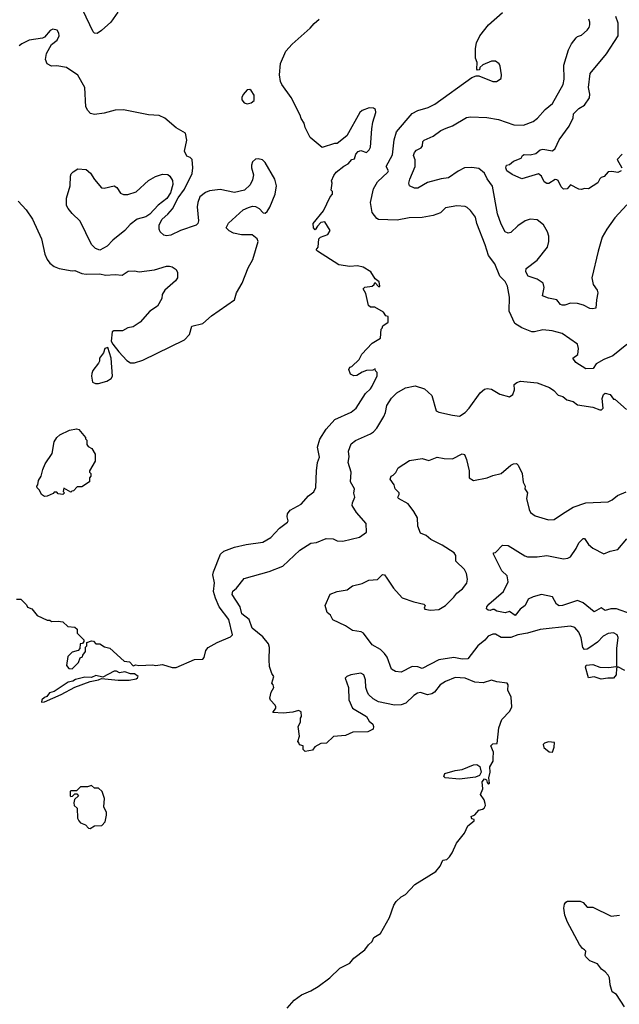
# Model space of a CAD drawing. Extents: x 1966327 to 2147849, y 395140 to 552178.
# Tile 169 of 256: x 2024937 to 2029256, y 507564 to 514652. Entities that reach past the tile are written whole.
import ezdxf

# ---------------------------------------------------------------- set-up
doc = ezdxf.new("R2010")
doc.units = 0

msp = doc.modelspace()

# ---------------------------------------------------------------- linework, layer by layer
at = {"layer": '0CON20XD'}
for points in [[(2025643.6, 514706.4), (2025592.9, 514635), (2025525, 514574), (2025495, 514552), (2025475, 514554), (2025465, 514563.8), (2025391.9, 514721.9)], [(2029145, 512207.1), (2029090, 512175), (2029068.3, 512141.7), (2029015, 512139.2), (2028943.3, 512185), (2028922.5, 512215), (2028958, 512242), (2028962.9, 512285), (2028955, 512315.8), (2028845, 512392.9), (2028773, 512413), (2028705, 512420.6), (2028645, 512404), (2028625, 512405.7), (2028553.7, 512433.7), (2028504.7, 512464.7), (2028462.7, 512555), (2028464.6, 512655), (2028451.5, 512735), (2028435, 512766.9), (2028395.6, 512805), (2028360, 512895), (2028314.3, 512954.3), (2028290.6, 513030.6), (2028229.2, 513185), (2028221.1, 513231.1), (2028185, 513278), (2028159.7, 513299.7), (2028145, 513307.1), (2028085, 513312.2), (2028005, 513297.8), (2027967.5, 513262.5), (2027915, 513242.9), (2027835, 513227.5), (2027743.4, 513226.6), (2027655, 513208), (2027522.7, 513212.7), (2027510, 513220), (2027475, 513263.3), (2027464.4, 513335.6), (2027486.7, 513435), (2027515, 513484.4), (2027589.4, 513555), (2027592.9, 513565), (2027577.5, 513595), (2027621.7, 513678.2), (2027633.8, 513786.2), (2027652.2, 513845), (2027765, 513976.9), (2027805, 513998.2), (2027880.5, 514020.5), (2027926.7, 514043.3), (2028195, 514236.7), (2028225, 514247.5), (2028245, 514247.5), (2028345, 514207.5), (2028371.7, 514208.3), (2028405, 514230), (2028407.5, 514255), (2028397, 514317), (2028390, 514335), (2028365, 514352.5), (2028335, 514352.5), (2028273, 514327), (2028251.7, 514308.3), (2028248.3, 514291.7), (2028235, 514290), (2028230, 514295), (2028232.5, 514345), (2028221.2, 514375), (2028220, 514445), (2028228.6, 514485), (2028252.5, 514535), (2028315, 514614), (2028415.8, 514704.2)], [(2029270, 513565), (2029245, 513551.1), (2029201.2, 513558.8), (2029175, 513556), (2029147.3, 513522.7), (2029125, 513516.2), (2029115, 513506.7), (2029102.2, 513477.8), (2029035, 513433.8), (2029005, 513437.5), (2028985, 513430), (2028965, 513432), (2028905, 513463.3), (2028880, 513435), (2028855, 513431.4), (2028838.6, 513448.6), (2028815, 513493.8), (2028805, 513500), (2028795, 513502.5), (2028747.9, 513472.1), (2028735, 513472.5), (2028715.7, 513485.7), (2028695, 513526.7), (2028675, 513543.1), (2028555, 513505.6), (2028485, 513537.5), (2028447.1, 513565), (2028438.6, 513585), (2028443.8, 513605), (2028465, 513610), (2028495, 513633.8), (2028550, 513655), (2028560, 513675), (2028571.7, 513681.7), (2028615, 513679.4), (2028655, 513689.5), (2028685.8, 513714.2), (2028705, 513720), (2028775, 513707.1), (2028795, 513725.7), (2028823.2, 513786.8), (2028895.3, 513884.7), (2028923.3, 513945), (2028926.9, 513975), (2028965, 514012.9), (2029005, 514036.9), (2029041.2, 514088.8), (2029043.6, 514115), (2029033.3, 514165), (2029046.2, 514263.8), (2029165, 514407.5), (2029248.9, 514535), (2029248.3, 514628.3), (2029230, 514675)], [(2025315, 509980), (2025360, 510025), (2025371.7, 510058.3), (2025390, 510065), (2025391.7, 510078.3), (2025410, 510105), (2025410, 510135), (2025420, 510145), (2025421.7, 510168.3), (2025455, 510180), (2025468.3, 510178.3), (2025485, 510160), (2025515, 510160), (2025548.3, 510138.3), (2025587, 510127), (2025690, 510035), (2025728.3, 510028.3), (2025755, 510000), (2025772.5, 510007.5), (2025795, 510002.5), (2025895, 510007.5), (2025915, 510002.5), (2025965, 510010), (2026035, 509987.5), (2026065, 509987.5), (2026195, 510046.7), (2026255, 510047.5), (2026265, 510060), (2026278.8, 510111.2), (2026295, 510133.8), (2026360.2, 510169.8), (2026455, 510208.6), (2026470, 510225), (2026443.6, 510335), (2026373.8, 510425), (2026347, 510487), (2026333.9, 510535), (2026339.1, 510599.1), (2026329.1, 510655), (2026332.5, 510677.5), (2026384.5, 510805), (2026408.6, 510825), (2026485, 510855.2), (2026567.5, 510875), (2026688.6, 510891.4), (2026745, 510924.2), (2026808.8, 510991.2), (2026866.2, 511035), (2026871.2, 511045), (2026864.1, 511074.1), (2026866, 511095), (2026885, 511122), (2026963.3, 511165), (2027016.2, 511225), (2027055.9, 511254.1), (2027070, 511285), (2027074.4, 511405), (2027082.2, 511465), (2027096.6, 511503.4), (2027081.2, 511575), (2027098.2, 511631.8), (2027145.5, 511705), (2027206.9, 511773.1), (2027325, 511827.9), (2027360, 511855), (2027429.1, 511960.9), (2027464.2, 511995), (2027475.6, 512015), (2027511.7, 512088.3), (2027511.7, 512111.7), (2027500, 512125), (2027498.3, 512138.3), (2027481.7, 512128.3), (2027435, 512125.7), (2027404.3, 512115.7), (2027365, 512091.2), (2027345, 512087.5), (2027320.7, 512100.7), (2027307.5, 512135), (2027315, 512150), (2027330, 512155), (2027382.5, 512205), (2027402.5, 512245), (2027475, 512322.5), (2027535, 512360), (2027540, 512425), (2027548.3, 512431.7), (2027551.7, 512448.3), (2027590, 512475), (2027590, 512515), (2027575, 512520), (2027556.4, 512546.4), (2027495, 512582.5), (2027463, 512583), (2027450, 512595), (2027430, 512680), (2027410, 512715), (2027423, 512727), (2027476.1, 512733.9), (2027490, 512745), (2027495, 512760), (2027525, 512730), (2027530, 512735), (2027527.5, 512765), (2027497, 512787), (2027466.4, 512836.4), (2027410.7, 512870.7), (2027370.7, 512880.7), (2027315, 512876.2), (2027235, 512888), (2027082.5, 512985), (2027072.5, 512995), (2027086.2, 513015), (2027092.5, 513075), (2027103.8, 513086.2), (2027157.5, 513105), (2027173.3, 513135), (2027135, 513196.2), (2027105, 513191.2), (2027082.5, 513165), (2027065, 513140), (2027053, 513153), (2027050, 513185), (2027125, 513276.7), (2027173, 513377), (2027190, 513395), (2027190, 513415), (2027180, 513425), (2027187.5, 513475), (2027183, 513493), (2027199.3, 513530.7), (2027217.5, 513555), (2027271.7, 513598.3), (2027303.3, 513615), (2027330, 513645), (2027349.3, 513650.7), (2027359.2, 513685), (2027375, 513704.3), (2027395, 513710), (2027435, 513696.7), (2027453.8, 513715), (2027463.8, 513735), (2027473, 513867), (2027480, 513915), (2027501.2, 513985), (2027500, 514005), (2027486.4, 514016.4), (2027455, 514016.7), (2027405, 513997.5), (2027387.5, 513985), (2027292.5, 513815), (2027225, 513760), (2027205, 513760), (2027115, 513732.5), (2027030, 513805), (2026992.5, 513875), (2026987, 513907), (2026965, 513940), (2026957.5, 513965), (2026891.7, 514091.7), (2026824.2, 514185), (2026815, 514207.5), (2026809.4, 514255), (2026815, 514336.7), (2026854.2, 514425), (2026898.8, 514475), (2027028.6, 514591.4), (2027057.5, 514625), (2027095, 514656.7)], [(2029310.2, 513319.8), (2029225, 513225.8), (2029165.7, 513145), (2029133.8, 513086.2), (2029103.3, 512985), (2029059.2, 512795), (2029068, 512745), (2029096, 512705), (2029102.5, 512685), (2029090.8, 512635), (2029086.7, 512575), (2029065, 512570), (2029045, 512573.8), (2028998.2, 512598.2), (2028955, 512610), (2028905, 512611.9), (2028865, 512597.1), (2028845, 512596.9), (2028832.5, 512602.5), (2028805, 512635.5), (2028745, 512648.6), (2028703.3, 512665), (2028713.8, 512725), (2028706.7, 512755), (2028665, 512784.4), (2028600, 512805), (2028582.5, 512837.5), (2028585, 512861.2), (2028665, 512921.9), (2028739.1, 513015), (2028748.7, 513055), (2028748.1, 513095), (2028738.7, 513125), (2028711.2, 513175), (2028665, 513212.1), (2028615, 513215.4), (2028578, 513205), (2028525, 513167.1), (2028475, 513120.8), (2028455, 513115.8), (2028435, 513126.2), (2028405, 513181.2), (2028378.2, 513255), (2028342.6, 513452.6), (2028305, 513505.8), (2028285, 513548.1), (2028245, 513580.9), (2028195, 513588.8), (2028142, 513585), (2028095, 513562.1), (2028025, 513513.3), (2027973.4, 513506.6), (2027875, 513479.1), (2027805, 513438.9), (2027780.2, 513440.2), (2027745.7, 513455.7), (2027740.8, 513475), (2027746.9, 513505), (2027785.7, 513595), (2027786.8, 513643.2), (2027774.7, 513675), (2027780.9, 513695), (2027795, 513712.5), (2027829.6, 513730.4), (2027838.6, 513745), (2027840.8, 513775), (2027850, 513785), (2027915.3, 513814.7), (2027970, 513855), (2028009.3, 513870.7), (2028055, 513888.1), (2028155, 513948.1), (2028185, 513952.9), (2028301.7, 513948.3), (2028385, 513933.3), (2028495.6, 513895.6), (2028565, 513893.1), (2028635, 513919.4), (2028666.7, 513943.3), (2028722.5, 514005), (2028775, 514050), (2028852.7, 514185), (2028858.2, 514225), (2028856.5, 514325), (2028890, 514435), (2028911.9, 514478.1), (2028945, 514520.8), (2028955, 514532), (2028985, 514540.8), (2029025, 514576), (2029040, 514595), (2029044.4, 514615), (2029044.3, 514635), (2029035.8, 514655)], [(2025735, 512181.4), (2025765, 512182), (2025825, 512200.8), (2026125, 512348.1), (2026160.6, 512385), (2026176.7, 512445), (2026255, 512465.4), (2026319, 512521), (2026484, 512635), (2026498.6, 512685), (2026539.1, 512755), (2026583.3, 512865), (2026615.6, 512925), (2026653.8, 513055), (2026647.5, 513075), (2026612.5, 513102.5), (2026535, 513102.5), (2026475.9, 513115.9), (2026445, 513131.2), (2026424.1, 513154.1), (2026441.7, 513188.3), (2026547, 513283), (2026585, 513301.2), (2026615, 513308.8), (2026635, 513306.7), (2026663, 513293), (2026691.7, 513261.7), (2026705, 513260), (2026719.3, 513270.7), (2026737.7, 513302.3), (2026777.5, 513395), (2026787.1, 513455), (2026775.8, 513505), (2026705, 513623.3), (2026685, 513643.3), (2026655, 513650), (2026635, 513647.5), (2026615, 513630), (2026606.7, 513605), (2026606.7, 513585), (2026621.2, 513535), (2026615, 513500), (2026597.3, 513462.7), (2026555.8, 513424.2), (2026485, 513408), (2026381.2, 513428.8), (2026305, 513420), (2026275, 513408.8), (2026235, 513376.7), (2026220, 513335), (2026216.1, 513303.9), (2026226.1, 513203.9), (2026220, 513185), (2026207, 513173), (2026095, 513134.2), (2026025, 513102), (2025995, 513096), (2025975, 513100), (2025948, 513125), (2025941.2, 513145), (2025941.2, 513175), (2025963.3, 513215), (2026005, 513253.3), (2026038.3, 513291.7), (2026079.3, 513370.7), (2026125, 513432.5), (2026178.8, 513545), (2026183.8, 513585), (2026180, 513645), (2026165, 513660), (2026140.5, 513670.5), (2026123.3, 513705), (2026141.2, 513785), (2026131.2, 513835), (2026063.7, 513873.7), (2025983.6, 513943.6), (2025942.1, 513962.1), (2025865, 513967.8), (2025685, 514003.5), (2025625, 514000), (2025545, 513979.5), (2025475, 513969.4), (2025447.6, 513977.6), (2025427.4, 513997.4), (2025414.4, 514025), (2025405.5, 514165), (2025355, 514252.9), (2025275, 514308.9), (2025205, 514320.6), (2025165, 514317.5), (2025135, 514334), (2025122, 514365), (2025130.5, 514409.5), (2025166.4, 514473.6), (2025205.9, 514504.1), (2025221.2, 514535), (2025220, 514555), (2025207, 514577), (2025176.4, 514583.6), (2025157.5, 514575), (2025115, 514527.5), (2025100, 514520), (2025005, 514503.8), (2024951.2, 514478.8), (2024933.3, 514465)], [(2026575, 514047.5), (2026605, 514052.5), (2026625, 514070), (2026625, 514110), (2026605, 514142.5), (2026595, 514150), (2026575, 514147.5), (2026546.4, 514113.6), (2026537, 514093), (2026537.5, 514075), (2026555, 514053.3), (2026575, 514047.5)], [(2029277, 513683), (2029242, 513645), (2029273.8, 513585)], [(2025515, 512994), (2025483.3, 513005), (2025455, 513033.8), (2025371.7, 513201.7), (2025315, 513255.8), (2025285, 513292), (2025274.4, 513315), (2025273.4, 513366.6), (2025301.4, 513455), (2025302, 513525), (2025307.3, 513542.7), (2025322.1, 513557.9), (2025355, 513577.5), (2025415, 513573.8), (2025447.7, 513547.7), (2025475, 513502.5), (2025525, 513442.5), (2025545, 513440), (2025617, 513457), (2025637.5, 513445), (2025663.6, 513403.6), (2025685, 513393.3), (2025715, 513393.3), (2025775, 513413.8), (2025865.9, 513494.1), (2025915, 513523.3), (2025965, 513540), (2026005, 513536.7), (2026017.5, 513525), (2026037.5, 513495), (2026040, 513465), (2026022.5, 513405), (2025996, 513364), (2025935, 513316.7), (2025875, 513253.3), (2025845, 513233.3), (2025782.5, 513215), (2025733, 513177), (2025694.2, 513135.8), (2025606.7, 513065), (2025567.9, 513022.1), (2025515, 512994)], [(2024925.4, 513345.4), (2024983.4, 513283.4), (2025028.1, 513215), (2025094.3, 513075), (2025117.5, 512965), (2025134, 512925), (2025155, 512898.8), (2025185.8, 512875.8), (2025220.9, 512860.9), (2025315, 512843.8), (2025335, 512846.2), (2025385, 512826), (2025415, 512820.8), (2025515, 512822), (2025555, 512814), (2025625, 512818.8), (2025675, 512813.3), (2025718.3, 512841.7), (2025765, 512843.3), (2025797.5, 512837.5), (2025908.3, 512851.7), (2025995, 512878.8), (2026015, 512878.8), (2026035, 512873.3), (2026063.6, 512853.6), (2026073, 512833), (2026072.5, 512795), (2026058.3, 512771.7), (2025983.3, 512705), (2025963.3, 512675), (2025960, 512645), (2025929.3, 512590.7), (2025875, 512553.3), (2025805, 512473.8), (2025755, 512442), (2025715, 512433.8), (2025677, 512413), (2025615, 512413.3), (2025602.5, 512405), (2025597, 512337), (2025607, 512317), (2025650.5, 512260.5), (2025708.9, 512198.9), (2025735, 512181.4)], [(2025482, 512032), (2025505, 512034.3), (2025565, 512049.2), (2025595, 512068.8), (2025606.2, 512085), (2025596.4, 512216.4), (2025571.7, 512291.7), (2025550, 512285), (2025540, 512255), (2025512.5, 512215), (2025512.5, 512195), (2025505, 512180), (2025463.9, 512126.1), (2025456.7, 512105), (2025453.8, 512085), (2025461.7, 512041.7), (2025482, 512032)], [(2029311.2, 512315), (2029208.6, 512231.4), (2029145, 512207.1)], [(2028347, 509337), (2028349.3, 509379.3), (2028330, 509425), (2028345, 509440), (2028377.5, 509442.5), (2028389.2, 509555), (2028409.1, 509615), (2028467.6, 509675), (2028482.8, 509705), (2028476.3, 509775), (2028453.3, 509825), (2028455.5, 509865), (2028448.8, 509875), (2028374.5, 509884.5), (2028335, 509896.7), (2028275, 509879.2), (2028215, 509884.3), (2028145, 509911.2), (2028075, 509915.8), (2028005, 509887.5), (2027966.7, 509865), (2027925, 509812), (2027905, 509799.2), (2027875, 509791.1), (2027825, 509807.8), (2027802.5, 509805), (2027775, 509787.5), (2027719.2, 509730.8), (2027685, 509719.5), (2027637.6, 509717.6), (2027522.1, 509742.1), (2027482.5, 509762.5), (2027450, 509795), (2027439.2, 509815), (2027431.4, 509845), (2027429.1, 509899.1), (2027415.6, 509935.6), (2027395, 509947.3), (2027323.3, 509935), (2027293.8, 509925), (2027282, 509912), (2027306.2, 509845), (2027308.8, 509755), (2027333.3, 509695), (2027435.9, 509635.9), (2027455, 509602.5), (2027480.7, 509580.7), (2027486.7, 509565), (2027482.5, 509545), (2027445, 509526.2), (2027337.5, 509522.5), (2027285, 509498.6), (2027198.3, 509491.7), (2027146.7, 509445), (2027105, 509441.2), (2027062.7, 509417.3), (2027045, 509393.3), (2026993.9, 509383.9), (2026978.3, 509398.3), (2026980, 509425), (2026951.7, 509431.7), (2026950, 509445), (2026940, 509455), (2026952.5, 509495), (2026942.5, 509565), (2026960, 509595), (2026960, 509625), (2026967.5, 509635), (2026965, 509670), (2026945, 509680), (2026905, 509666.7), (2026835, 509658.8), (2026760, 509665), (2026782.5, 509695), (2026782.5, 509705), (2026778.3, 509718.3), (2026743.6, 509753.6), (2026738.3, 509768.3), (2026748.3, 509811.7), (2026767.5, 509845), (2026762.5, 509865), (2026753.3, 509875), (2026766.7, 509925), (2026752.5, 509945), (2026736.2, 509995), (2026733.1, 510045), (2026737, 510133), (2026729.2, 510159.2), (2026689.5, 510209.5), (2026611.1, 510271.1), (2026590.3, 510335), (2026537.1, 510375), (2026524.6, 510424.6), (2026468, 510515), (2026472.3, 510537.7), (2026499.1, 510560.9), (2026555, 510628.6), (2026735, 510679.3), (2026832.6, 510717.4), (2026955, 510834), (2027035, 510884), (2027075, 510889.4), (2027145, 510918), (2027195, 510914), (2027225, 510900.8), (2027265, 510898), (2027385, 510927.1), (2027435, 510962.5), (2027432, 511025), (2027363.8, 511105), (2027332.5, 511155), (2027334.3, 511175), (2027350.8, 511215), (2027343.6, 511243.6), (2027347.5, 511275), (2027319.1, 511325), (2027324.4, 511395), (2027303.1, 511465), (2027310.8, 511505), (2027304.3, 511545), (2027325, 511598.8), (2027355, 511624), (2027465, 511670), (2027485.5, 511684.5), (2027508.7, 511711.3), (2027560.6, 511795), (2027572.5, 511825), (2027580.6, 511875), (2027615, 511926.4), (2027654, 511966), (2027715, 512001.5), (2027786.7, 512016.7), (2027854.1, 511994.1), (2027905.7, 511945.7), (2027935.8, 511835.8), (2027955.8, 511825.8), (2028055, 511805.7), (2028105, 511798), (2028145, 511824), (2028174.2, 511855), (2028254, 511965), (2028285, 511992.5), (2028305, 511998), (2028335, 511991.2), (2028395, 511957.5), (2028465, 511937.5), (2028490, 511955), (2028501.7, 511988.3), (2028500, 512025), (2028518.8, 512041.2), (2028545, 512050), (2028665, 512038.8), (2028752.5, 512005), (2028785, 511983.3), (2028815, 511950), (2028849.7, 511939.7), (2028877.5, 511915), (2028922.7, 511902.7), (2028955, 511879.2), (2029065, 511863.3), (2029115, 511842.5), (2029127, 511843), (2029140, 511855), (2029132.5, 511925), (2029142.5, 511955), (2029155, 511962.5), (2029190, 511955), (2029215, 511920), (2029225, 511920), (2029307.5, 511845)], [(2025115, 511220), (2025093.6, 511233.6), (2025080, 511265), (2025061.7, 511281.7), (2025060, 511295), (2025067, 511303), (2025072.5, 511335), (2025092.5, 511365), (2025103.8, 511415), (2025121.2, 511455), (2025170.9, 511529.1), (2025185, 511612.5), (2025204.2, 511645), (2025225, 511663.8), (2025296.4, 511696.4), (2025345, 511706.2), (2025361.7, 511701.7), (2025410, 511645), (2025410, 511635), (2025420, 511625), (2025420, 511595), (2025430.7, 511580.7), (2025456.4, 511566.4), (2025480, 511525), (2025480, 511475), (2025440, 511405), (2025440, 511395), (2025450, 511385), (2025450, 511365), (2025440, 511355), (2025440, 511325), (2025385, 511290), (2025351.7, 511288.3), (2025325, 511260), (2025311.7, 511258.3), (2025305, 511250), (2025255, 511280), (2025250, 511255), (2025260, 511245), (2025247, 511233), (2025215, 511240), (2025205, 511250), (2025185, 511250), (2025178.3, 511241.7), (2025135, 511222.5), (2025115, 511220)], [(2027626.1, 511373.9), (2027646.4, 511393.6), (2027664, 511426), (2027745, 511478), (2027835, 511494.2), (2027885, 511477.8), (2027945, 511504), (2027995, 511493.8), (2028055, 511490.8), (2028125, 511527.5), (2028142, 511522), (2028155.6, 511485.6), (2028174, 511405), (2028174.3, 511355), (2028205, 511336), (2028305, 511354.4), (2028345, 511371.1), (2028405, 511384.5), (2028475, 511446), (2028495, 511456), (2028515, 511456.7), (2028526.7, 511445), (2028555.7, 511385), (2028563, 511323), (2028578, 511295), (2028576.7, 511275), (2028594, 511245), (2028588.6, 511205), (2028605.7, 511125.7), (2028616.2, 511105), (2028651.2, 511081.2), (2028745, 511050.8), (2028786.7, 511055), (2028846, 511095), (2028925, 511141.9), (2029015, 511173.3), (2029175, 511181.4), (2029204.4, 511195.6), (2029243.6, 511226.4), (2029305, 511252.9)], [(2029295, 509967.3), (2029245, 509992.5), (2029236.7, 509983.3), (2029233.3, 509935), (2029215, 509912.9), (2029173, 509913), (2029125, 509904.4), (2029075, 509921.4), (2029035, 509913.3), (2029011.7, 509991.7), (2029017.5, 510005), (2029065, 510010.8), (2029115, 509990.9), (2029177.7, 509987.7), (2029233.8, 509996.2), (2029238.3, 510001.7), (2029238.2, 510125), (2029248.6, 510205), (2029241.2, 510225), (2029215, 510238.6), (2029175, 510233.3), (2029140.8, 510215), (2029098.8, 510171.2), (2029045, 510132.5), (2029025, 510120), (2029005, 510119.2), (2028992.3, 510132.3), (2028981.7, 510201.7), (2028963.6, 510243.6), (2028935, 510275.6), (2028905, 510285.5), (2028687.3, 510262.7), (2028595, 510235.4), (2028525, 510223.6), (2028475.8, 510204.2), (2028405, 510204.8), (2028365, 510229.7), (2028345, 510228.9), (2028311.5, 510215), (2028286.6, 510185), (2028236.9, 510145), (2028165, 510051.8), (2028125, 510047.9), (2028065, 510061.3), (2027955, 510043.5), (2027835, 509980.4), (2027804.6, 509994.6), (2027765, 509996.1), (2027685, 509954.5), (2027645, 509959.4), (2027615.5, 509975.5), (2027585, 510063.8), (2027565, 510090), (2027535, 510119.4), (2027475, 510152.9), (2027413.3, 510235), (2027395.5, 510245.5), (2027333.8, 510255), (2027285, 510288.6), (2027192.2, 510332.2), (2027174.7, 510364.7), (2027152.9, 510385), (2027137.3, 510435), (2027172.2, 510517.8), (2027225, 510536.2), (2027295, 510547.5), (2027335, 510576.7), (2027405, 510592.5), (2027453, 510617), (2027515, 510622.5), (2027550.7, 510659.3), (2027565, 510656.7), (2027581.7, 510631.7), (2027629.7, 510559.7), (2027690.9, 510490.9), (2027775, 510461.9), (2027847.5, 510445), (2027857.5, 510435), (2027850, 510415), (2027855, 510407.5), (2027895, 510401.4), (2027955, 510405.7), (2028005, 510434.2), (2028065, 510494.2), (2028086.9, 510525), (2028126.4, 510555), (2028157.5, 510595), (2028163.3, 510625), (2028155.6, 510665), (2028140, 510695), (2028078.1, 510755), (2028077.8, 510795), (2028066.9, 510815), (2027980.5, 510870.5), (2027899.5, 510909.5), (2027865, 510938), (2027825, 510956.2), (2027805.5, 511005.5), (2027801.4, 511065), (2027775, 511112), (2027735, 511167.1), (2027666.7, 511205), (2027660, 511215), (2027671.2, 511235), (2027670, 511245), (2027641.4, 511275), (2027633.4, 511303.4), (2027605.8, 511345), (2027612, 511365), (2027626.1, 511373.9)], [(2029345, 510372.4), (2029235, 510410.7), (2029195, 510411.2), (2029155, 510398.2), (2029125, 510419.1), (2029075, 510388.6), (2028996, 510455), (2028955, 510470), (2028847.5, 510435), (2028823.3, 510433.3), (2028804.4, 510444.4), (2028775, 510496.7), (2028695, 510513.5), (2028635, 510496.4), (2028600.4, 510479.6), (2028578.9, 510435), (2028542, 510408), (2028505, 510364), (2028465, 510391.2), (2028435, 510382.5), (2028374.4, 510394.4), (2028355, 510406.7), (2028343, 510407), (2028325, 510398.8), (2028310.5, 510400.5), (2028300.3, 510410.3), (2028301.4, 510425), (2028317.1, 510445), (2028422, 510535), (2028455.6, 510605), (2028449.5, 510649.5), (2028410.6, 510685), (2028350, 510805), (2028350, 510815), (2028365, 510817.5), (2028415, 510870), (2028455, 510867.5), (2028575, 510792.5), (2028595, 510785.8), (2028664.4, 510784.4), (2028735, 510794.2), (2028855, 510770.4), (2028885.3, 510774.7), (2028904.6, 510785.4), (2028945, 510844.3), (2028965, 510886.2), (2028995, 510916.7), (2029006.5, 510916.5), (2029034.2, 510875), (2029065, 510848.6), (2029145, 510806.2), (2029190, 510825), (2029245, 510838.5), (2029310.5, 510915)], [(2024915, 510480), (2024945, 510480), (2024985, 510440), (2024993.6, 510423.6), (2025025, 510410), (2025063, 510363), (2025135, 510330), (2025155, 510330), (2025165, 510320), (2025215, 510322.5), (2025247, 510317), (2025283, 510283), (2025335, 510280), (2025350, 510265), (2025350, 510235), (2025398.3, 510188.3), (2025400, 510175), (2025388.3, 510161.7), (2025371.7, 510158.3), (2025370, 510125), (2025358.3, 510111.7), (2025315, 510100), (2025283, 510067), (2025273, 510003), (2025291.7, 509981.7), (2025315, 509980)], [(2025095, 509740), (2025115, 509742.5), (2025235.9, 509794.1), (2025335, 509846.2), (2025445, 509888.8), (2025505, 509898.8), (2025525, 509910), (2025646.4, 509896.4), (2025725, 509896.7), (2025775, 509907.5), (2025786.4, 509913.6), (2025790, 509925), (2025765, 509943.3), (2025733.9, 509943.9), (2025695, 509957.5), (2025655, 509951.2), (2025635, 509963.3), (2025616.7, 509963.3), (2025535, 509920), (2025485, 509932), (2025454, 509916), (2025405, 509919.2), (2025337.7, 509902.3), (2025318.8, 509891.2), (2025285, 509884), (2025185, 509816.2), (2025152.7, 509807.3), (2025131.2, 509778.8), (2025115, 509772.5), (2025097.5, 509755), (2025095, 509740)], [(2028775, 509380), (2028786.7, 509415), (2028788.3, 509448.3), (2028745, 509454), (2028716.7, 509445), (2028707.5, 509435), (2028713.3, 509413.3), (2028751.7, 509381.7), (2028775, 509380)], [(2026863.9, 507536.1), (2026915, 507593.3), (2026967.7, 507632.3), (2027035, 507660), (2027087.9, 507692.1), (2027171.2, 507755), (2027243.3, 507825), (2027315, 507861.2), (2027345, 507896.2), (2027422.7, 507957.3), (2027448.8, 507991.2), (2027476.7, 508015), (2027487.5, 508045), (2027535, 508073.3), (2027601.7, 508188.3), (2027632.7, 508277.3), (2027650, 508305), (2027685, 508336.7), (2027715.9, 508354.1), (2027784.2, 508425.8), (2027935, 508520), (2027965, 508557.5), (2027985, 508602.5), (2028015, 508607.5), (2028033.3, 508625), (2028053.3, 508655), (2028082.5, 508725), (2028140, 508795), (2028165, 508850), (2028210, 508885), (2028210, 508895), (2028195, 508900), (2028190, 508915), (2028215, 508927.5), (2028245, 508962.5), (2028271.7, 508968.3), (2028283, 508977), (2028292.5, 508995), (2028289.3, 509009.3), (2028282.5, 509035), (2028257.5, 509075), (2028272.5, 509115), (2028267.5, 509165), (2028285, 509187.5), (2028299.3, 509179.3), (2028305, 509160), (2028315, 509150), (2028320, 509155), (2028316.7, 509195), (2028326.7, 509235), (2028323, 509273), (2028346.4, 509313.6), (2028347, 509337)], [(2028105, 509184.5), (2028002.5, 509195), (2027991.2, 509205), (2028000, 509225), (2028075, 509247.9), (2028125, 509253.8), (2028205, 509288.8), (2028229.6, 509289.6), (2028252.2, 509275), (2028261.4, 509235), (2028249.3, 509210.7), (2028219.8, 509200.2), (2028105, 509184.5)], [(2025445, 508830), (2025475, 508850), (2025528.3, 508851.7), (2025551.7, 508878.3), (2025562.5, 508925), (2025562.5, 508945), (2025542.5, 508985), (2025547.5, 509045), (2025530, 509095), (2025505, 509120), (2025475, 509120), (2025455, 509140), (2025425, 509130), (2025375, 509130), (2025345, 509100), (2025305, 509100), (2025300, 509095), (2025300, 509065), (2025305, 509060), (2025318.3, 509061.7), (2025335, 509080), (2025348.3, 509078.3), (2025360, 509065), (2025331.7, 509038.3), (2025327.5, 509015), (2025330, 508995), (2025350, 508975), (2025352.5, 508905), (2025362.5, 508885), (2025375, 508870), (2025410, 508855), (2025431.7, 508831.7), (2025445, 508830)], [(2029294.2, 507545), (2029235, 507633.8), (2029205, 507653.8), (2029191.3, 507705), (2029186.7, 507755), (2029175.6, 507775), (2029155, 507798.1), (2029127, 507817), (2029098.1, 507855), (2029045, 507877.5), (2029016, 507905), (2029011.2, 507915), (2029015.8, 507945.8), (2029006.2, 507956.2), (2028990, 507965), (2028970, 507995), (2028883.8, 508155), (2028863.8, 508205), (2028857.5, 508255), (2028862.5, 508285), (2028870.7, 508299.3), (2028883.6, 508306.4), (2028975, 508306.7), (2028995, 508296.7), (2029025, 508263.3), (2029065, 508263.8), (2029197.7, 508197.7), (2029257.5, 508205)]]:
    msp.add_lwpolyline(points, dxfattribs=at)

doc.saveas('drawing.dxf')
